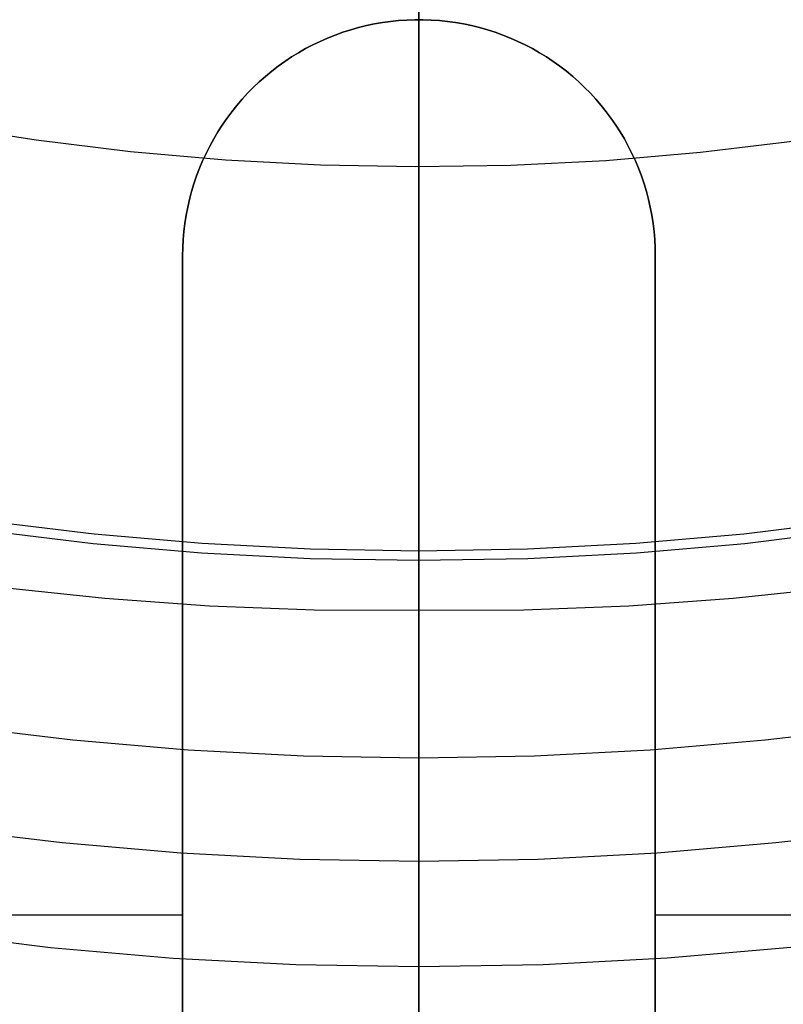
# Model space of a CAD drawing. Header units: millimetres. Extents: x 6038 to 7358, y -8545 to -7225.
# Tile 69 of 256: x 6693 to 6703, y -7930 to -7918. Entities that reach past the tile are written whole.
import ezdxf

# ---------------------------------------------------------------- set-up
doc = ezdxf.new("R2010")
doc.units = ezdxf.units.MM
doc.layers.add('color', color=7, linetype='Continuous')

msp = doc.modelspace()

# ---------------------------------------------------------------- linework, layer by layer
at = {"color": 7, "true_color": 0xffffff}
for p, q in [((6698.316, -7924.541, 200.6), (6698.316, -7844.792, 200.6)), ((6698.316, -7924.541, 200.6), (6698.316, -7844.792, 200.6)), ((6698.316, -7924.667, 199.6), (6698.316, -7897.912, 199.6)), ((6698.316, -7924.667, 199.6), (6698.316, -7897.912, 199.6)), ((6698.316, -7928.485, 105.1), (6698.316, -7902.785, 105.1)), ((6698.316, -7928.485, 105.1), (6698.316, -7902.785, 105.1)), ((6698.316, -7925.295, 51.1), (6698.316, -7902.804, 51.1)), ((6698.316, -7925.295, 51.1), (6698.316, -7902.804, 51.1)), ((6697.548, -7917.896, 258.059), (6697.449, -7917.924, 258.059)), ((6697.449, -7917.924, 261.059), (6697.548, -7917.896, 261.059)), ((6697.449, -7917.924, 259.559), (6697.548, -7917.896, 259.559)), ((6697.548, -7917.896, 258.059), (6697.449, -7917.924, 258.059)), ((6697.449, -7917.924, 261.059), (6697.548, -7917.896, 261.059)), ((6697.649, -7917.871, 258.059), (6697.548, -7917.896, 258.059)), ((6697.548, -7917.896, 261.059), (6697.649, -7917.871, 261.059)), ((6697.548, -7917.896, 259.559), (6697.649, -7917.871, 259.559)), ((6697.649, -7917.871, 258.059), (6697.548, -7917.896, 258.059)), ((6697.548, -7917.896, 261.059), (6697.649, -7917.871, 261.059)), ((6697.75, -7917.85, 258.059), (6697.649, -7917.871, 258.059)), ((6697.649, -7917.871, 261.059), (6697.75, -7917.85, 261.059)), ((6697.649, -7917.871, 259.559), (6697.75, -7917.85, 259.559)), ((6697.75, -7917.85, 258.059), (6697.649, -7917.871, 258.059)), ((6697.649, -7917.871, 261.059), (6697.75, -7917.85, 261.059)), ((6697.852, -7917.832, 258.059), (6697.75, -7917.85, 258.059)), ((6697.75, -7917.85, 261.059), (6697.852, -7917.832, 261.059)), ((6697.75, -7917.85, 259.559), (6697.852, -7917.832, 259.559)), ((6697.852, -7917.832, 258.059), (6697.75, -7917.85, 258.059)), ((6697.75, -7917.85, 261.059), (6697.852, -7917.832, 261.059)), ((6697.955, -7917.818, 258.059), (6697.852, -7917.832, 258.059)), ((6697.852, -7917.832, 261.059), (6697.955, -7917.818, 261.059)), ((6697.852, -7917.832, 259.559), (6697.955, -7917.818, 259.559)), ((6697.955, -7917.818, 258.059), (6697.852, -7917.832, 258.059)), ((6697.852, -7917.832, 261.059), (6697.955, -7917.818, 261.059)), ((6698.058, -7917.807, 258.059), (6697.955, -7917.818, 258.059)), ((6697.955, -7917.818, 261.059), (6698.058, -7917.807, 261.059)), ((6697.955, -7917.818, 259.559), (6698.058, -7917.807, 259.559)), ((6698.058, -7917.807, 258.059), (6697.955, -7917.818, 258.059)), ((6697.955, -7917.818, 261.059), (6698.058, -7917.807, 261.059)), ((6698.161, -7917.8, 258.059), (6698.058, -7917.807, 258.059)), ((6698.058, -7917.807, 261.059), (6698.161, -7917.8, 261.059)), ((6698.058, -7917.807, 259.559), (6698.161, -7917.8, 259.559)), ((6698.161, -7917.8, 258.059), (6698.058, -7917.807, 258.059)), ((6698.058, -7917.807, 261.059), (6698.161, -7917.8, 261.059)), ((6698.265, -7917.796, 258.059), (6698.161, -7917.8, 258.059)), ((6698.161, -7917.8, 261.059), (6698.265, -7917.796, 261.059)), ((6698.161, -7917.8, 259.559), (6698.265, -7917.796, 259.559)), ((6698.265, -7917.796, 258.059), (6698.161, -7917.8, 258.059)), ((6698.161, -7917.8, 261.059), (6698.265, -7917.796, 261.059)), ((6698.368, -7917.796, 258.059), (6698.265, -7917.796, 258.059)), ((6698.265, -7917.796, 261.059), (6698.368, -7917.796, 261.059)), ((6698.265, -7917.796, 259.559), (6698.368, -7917.796, 259.559)), ((6698.368, -7917.796, 258.059), (6698.265, -7917.796, 258.059)), ((6698.265, -7917.796, 261.059), (6698.368, -7917.796, 261.059)), ((6698.472, -7917.8, 258.059), (6698.368, -7917.796, 258.059)), ((6698.368, -7917.796, 261.059), (6698.472, -7917.8, 261.059)), ((6698.368, -7917.796, 259.559), (6698.472, -7917.8, 259.559)), ((6698.472, -7917.8, 258.059), (6698.368, -7917.796, 258.059)), ((6698.368, -7917.796, 261.059), (6698.472, -7917.8, 261.059)), ((6698.575, -7917.807, 258.059), (6698.472, -7917.8, 258.059)), ((6698.472, -7917.8, 261.059), (6698.575, -7917.807, 261.059)), ((6698.472, -7917.8, 259.559), (6698.575, -7917.807, 259.559)), ((6698.575, -7917.807, 258.059), (6698.472, -7917.8, 258.059)), ((6698.472, -7917.8, 261.059), (6698.575, -7917.807, 261.059)), ((6698.678, -7917.818, 258.059), (6698.575, -7917.807, 258.059)), ((6698.575, -7917.807, 261.059), (6698.678, -7917.818, 261.059)), ((6698.575, -7917.807, 259.559), (6698.678, -7917.818, 259.559)), ((6698.678, -7917.818, 258.059), (6698.575, -7917.807, 258.059)), ((6698.575, -7917.807, 261.059), (6698.678, -7917.818, 261.059)), ((6698.781, -7917.832, 258.059), (6698.678, -7917.818, 258.059)), ((6698.678, -7917.818, 261.059), (6698.781, -7917.832, 261.059)), ((6698.678, -7917.818, 259.559), (6698.781, -7917.832, 259.559)), ((6698.781, -7917.832, 258.059), (6698.678, -7917.818, 258.059)), ((6698.678, -7917.818, 261.059), (6698.781, -7917.832, 261.059)), ((6698.883, -7917.85, 258.059), (6698.781, -7917.832, 258.059)), ((6698.781, -7917.832, 261.059), (6698.883, -7917.85, 261.059)), ((6698.781, -7917.832, 259.559), (6698.883, -7917.85, 259.559)), ((6698.883, -7917.85, 258.059), (6698.781, -7917.832, 258.059)), ((6698.781, -7917.832, 261.059), (6698.883, -7917.85, 261.059)), ((6698.984, -7917.871, 258.059), (6698.883, -7917.85, 258.059)), ((6698.883, -7917.85, 261.059), (6698.984, -7917.871, 261.059)), ((6698.883, -7917.85, 259.559), (6698.984, -7917.871, 259.559)), ((6698.984, -7917.871, 258.059), (6698.883, -7917.85, 258.059)), ((6698.883, -7917.85, 261.059), (6698.984, -7917.871, 261.059)), ((6699.084, -7917.896, 258.059), (6698.984, -7917.871, 258.059)), ((6698.984, -7917.871, 261.059), (6699.084, -7917.896, 261.059)), ((6698.984, -7917.871, 259.559), (6699.084, -7917.896, 259.559)), ((6699.084, -7917.896, 258.059), (6698.984, -7917.871, 258.059)), ((6698.984, -7917.871, 261.059), (6699.084, -7917.896, 261.059)), ((6699.184, -7917.924, 258.059), (6699.084, -7917.896, 258.059)), ((6699.084, -7917.896, 261.059), (6699.184, -7917.924, 261.059)), ((6699.084, -7917.896, 259.559), (6699.184, -7917.924, 259.559)), ((6699.184, -7917.924, 258.059), (6699.084, -7917.896, 258.059)), ((6699.084, -7917.896, 261.059), (6699.184, -7917.924, 261.059)), ((6697.156, -7918.029, 258.059), (6697.062, -7918.071, 258.059)), ((6697.062, -7918.071, 261.059), (6697.156, -7918.029, 261.059)), ((6697.062, -7918.071, 259.559), (6697.156, -7918.029, 259.559)), ((6697.156, -7918.029, 258.059), (6697.062, -7918.071, 258.059)), ((6697.062, -7918.071, 261.059), (6697.156, -7918.029, 261.059)), ((6697.253, -7917.991, 258.059), (6697.156, -7918.029, 258.059)), ((6697.156, -7918.029, 261.059), (6697.253, -7917.991, 261.059)), ((6697.156, -7918.029, 259.559), (6697.253, -7917.991, 259.559)), ((6697.253, -7917.991, 258.059), (6697.156, -7918.029, 258.059)), ((6697.156, -7918.029, 261.059), (6697.253, -7917.991, 261.059)), ((6697.35, -7917.956, 258.059), (6697.253, -7917.991, 258.059)), ((6697.253, -7917.991, 261.059), (6697.35, -7917.956, 261.059)), ((6697.253, -7917.991, 259.559), (6697.35, -7917.956, 259.559)), ((6697.35, -7917.956, 258.059), (6697.253, -7917.991, 258.059)), ((6697.253, -7917.991, 261.059), (6697.35, -7917.956, 261.059)), ((6697.449, -7917.924, 258.059), (6697.35, -7917.956, 258.059)), ((6697.35, -7917.956, 261.059), (6697.449, -7917.924, 261.059)), ((6697.35, -7917.956, 259.559), (6697.449, -7917.924, 259.559)), ((6697.449, -7917.924, 258.059), (6697.35, -7917.956, 258.059)), ((6697.35, -7917.956, 261.059), (6697.449, -7917.924, 261.059)), ((6699.283, -7917.956, 258.059), (6699.184, -7917.924, 258.059)), ((6699.184, -7917.924, 261.059), (6699.283, -7917.956, 261.059)), ((6699.184, -7917.924, 259.559), (6699.283, -7917.956, 259.559)), ((6699.283, -7917.956, 258.059), (6699.184, -7917.924, 258.059)), ((6699.184, -7917.924, 261.059), (6699.283, -7917.956, 261.059)), ((6699.38, -7917.991, 258.059), (6699.283, -7917.956, 258.059)), ((6699.283, -7917.956, 261.059), (6699.38, -7917.991, 261.059)), ((6699.283, -7917.956, 259.559), (6699.38, -7917.991, 259.559)), ((6699.38, -7917.991, 258.059), (6699.283, -7917.956, 258.059)), ((6699.283, -7917.956, 261.059), (6699.38, -7917.991, 261.059)), ((6699.476, -7918.029, 258.059), (6699.38, -7917.991, 258.059)), ((6699.38, -7917.991, 261.059), (6699.476, -7918.029, 261.059)), ((6699.38, -7917.991, 259.559), (6699.476, -7918.029, 259.559)), ((6699.476, -7918.029, 258.059), (6699.38, -7917.991, 258.059)), ((6699.38, -7917.991, 261.059), (6699.476, -7918.029, 261.059)), ((6699.571, -7918.071, 258.059), (6699.476, -7918.029, 258.059)), ((6699.476, -7918.029, 261.059), (6699.571, -7918.071, 261.059)), ((6699.476, -7918.029, 259.559), (6699.571, -7918.071, 259.559)), ((6699.571, -7918.071, 258.059), (6699.476, -7918.029, 258.059)), ((6699.476, -7918.029, 261.059), (6699.571, -7918.071, 261.059)), ((6696.968, -7918.116, 258.059), (6696.877, -7918.164, 258.059)), ((6696.877, -7918.164, 261.059), (6696.968, -7918.116, 261.059)), ((6696.877, -7918.164, 259.559), (6696.968, -7918.116, 259.559)), ((6696.968, -7918.116, 258.059), (6696.877, -7918.164, 258.059)), ((6696.877, -7918.164, 261.059), (6696.968, -7918.116, 261.059)), ((6697.062, -7918.071, 258.059), (6696.968, -7918.116, 258.059)), ((6696.968, -7918.116, 261.059), (6697.062, -7918.071, 261.059)), ((6696.968, -7918.116, 259.559), (6697.062, -7918.071, 259.559)), ((6697.062, -7918.071, 258.059), (6696.968, -7918.116, 258.059)), ((6696.968, -7918.116, 261.059), (6697.062, -7918.071, 261.059)), ((6699.664, -7918.116, 258.059), (6699.571, -7918.071, 258.059)), ((6699.571, -7918.071, 261.059), (6699.664, -7918.116, 261.059)), ((6699.571, -7918.071, 259.559), (6699.664, -7918.116, 259.559)), ((6699.664, -7918.116, 258.059), (6699.571, -7918.071, 258.059)), ((6699.571, -7918.071, 261.059), (6699.664, -7918.116, 261.059)), ((6699.756, -7918.164, 258.059), (6699.664, -7918.116, 258.059)), ((6699.664, -7918.116, 261.059), (6699.756, -7918.164, 261.059)), ((6699.664, -7918.116, 259.559), (6699.756, -7918.164, 259.559)), ((6699.756, -7918.164, 258.059), (6699.664, -7918.116, 258.059)), ((6699.664, -7918.116, 261.059), (6699.756, -7918.164, 261.059)), ((6696.698, -7918.269, 258.059), (6696.612, -7918.327, 258.059)), ((6696.612, -7918.327, 261.059), (6696.698, -7918.269, 261.059)), ((6696.612, -7918.327, 259.559), (6696.698, -7918.269, 259.559)), ((6696.698, -7918.269, 258.059), (6696.612, -7918.327, 258.059)), ((6696.612, -7918.327, 261.059), (6696.698, -7918.269, 261.059)), ((6696.787, -7918.215, 258.059), (6696.698, -7918.269, 258.059)), ((6696.698, -7918.269, 261.059), (6696.787, -7918.215, 261.059)), ((6696.698, -7918.269, 259.559), (6696.787, -7918.215, 259.559)), ((6696.787, -7918.215, 258.059), (6696.698, -7918.269, 258.059)), ((6696.698, -7918.269, 261.059), (6696.787, -7918.215, 261.059)), ((6696.877, -7918.164, 258.059), (6696.787, -7918.215, 258.059)), ((6696.787, -7918.215, 261.059), (6696.877, -7918.164, 261.059)), ((6696.787, -7918.215, 259.559), (6696.877, -7918.164, 259.559)), ((6696.877, -7918.164, 258.059), (6696.787, -7918.215, 258.059)), ((6696.787, -7918.215, 261.059), (6696.877, -7918.164, 261.059)), ((6699.846, -7918.215, 258.059), (6699.756, -7918.164, 258.059)), ((6699.756, -7918.164, 261.059), (6699.846, -7918.215, 261.059)), ((6699.756, -7918.164, 259.559), (6699.846, -7918.215, 259.559)), ((6699.846, -7918.215, 258.059), (6699.756, -7918.164, 258.059)), ((6699.756, -7918.164, 261.059), (6699.846, -7918.215, 261.059)), ((6699.934, -7918.269, 258.059), (6699.846, -7918.215, 258.059)), ((6699.846, -7918.215, 261.059), (6699.934, -7918.269, 261.059)), ((6699.846, -7918.215, 259.559), (6699.934, -7918.269, 259.559)), ((6699.934, -7918.269, 258.059), (6699.846, -7918.215, 258.059)), ((6699.846, -7918.215, 261.059), (6699.934, -7918.269, 261.059)), ((6700.021, -7918.327, 258.059), (6699.934, -7918.269, 258.059)), ((6699.934, -7918.269, 261.059), (6700.021, -7918.327, 261.059)), ((6699.934, -7918.269, 259.559), (6700.021, -7918.327, 259.559)), ((6700.021, -7918.327, 258.059), (6699.934, -7918.269, 258.059)), ((6699.934, -7918.269, 261.059), (6700.021, -7918.327, 261.059)), ((6696.528, -7918.387, 258.059), (6696.446, -7918.45, 258.059)), ((6696.446, -7918.45, 261.059), (6696.528, -7918.387, 261.059)), ((6696.446, -7918.45, 259.559), (6696.528, -7918.387, 259.559)), ((6696.528, -7918.387, 258.059), (6696.446, -7918.45, 258.059)), ((6696.446, -7918.45, 261.059), (6696.528, -7918.387, 261.059)), ((6696.612, -7918.327, 258.059), (6696.528, -7918.387, 258.059)), ((6696.528, -7918.387, 261.059), (6696.612, -7918.327, 261.059)), ((6696.528, -7918.387, 259.559), (6696.612, -7918.327, 259.559)), ((6696.612, -7918.327, 258.059), (6696.528, -7918.387, 258.059)), ((6696.528, -7918.387, 261.059), (6696.612, -7918.327, 261.059)), ((6700.105, -7918.387, 258.059), (6700.021, -7918.327, 258.059)), ((6700.021, -7918.327, 261.059), (6700.105, -7918.387, 261.059)), ((6700.021, -7918.327, 259.559), (6700.105, -7918.387, 259.559)), ((6700.105, -7918.387, 258.059), (6700.021, -7918.327, 258.059)), ((6700.021, -7918.327, 261.059), (6700.105, -7918.387, 261.059)), ((6700.187, -7918.45, 258.059), (6700.105, -7918.387, 258.059)), ((6700.105, -7918.387, 261.059), (6700.187, -7918.45, 261.059)), ((6700.105, -7918.387, 259.559), (6700.187, -7918.45, 259.559)), ((6700.187, -7918.45, 258.059), (6700.105, -7918.387, 258.059)), ((6700.105, -7918.387, 261.059), (6700.187, -7918.45, 261.059)), ((6696.366, -7918.516, 258.059), (6696.289, -7918.585, 258.059)), ((6696.289, -7918.585, 261.059), (6696.366, -7918.516, 261.059)), ((6696.289, -7918.585, 259.559), (6696.366, -7918.516, 259.559)), ((6696.366, -7918.516, 258.059), (6696.289, -7918.585, 258.059)), ((6696.289, -7918.585, 261.059), (6696.366, -7918.516, 261.059)), ((6696.446, -7918.45, 258.059), (6696.366, -7918.516, 258.059)), ((6696.366, -7918.516, 261.059), (6696.446, -7918.45, 261.059)), ((6696.366, -7918.516, 259.559), (6696.446, -7918.45, 259.559)), ((6696.446, -7918.45, 258.059), (6696.366, -7918.516, 258.059)), ((6696.366, -7918.516, 261.059), (6696.446, -7918.45, 261.059)), ((6700.267, -7918.516, 258.059), (6700.187, -7918.45, 258.059)), ((6700.187, -7918.45, 261.059), (6700.267, -7918.516, 261.059)), ((6700.187, -7918.45, 259.559), (6700.267, -7918.516, 259.559)), ((6700.267, -7918.516, 258.059), (6700.187, -7918.45, 258.059)), ((6700.187, -7918.45, 261.059), (6700.267, -7918.516, 261.059)), ((6700.344, -7918.585, 258.059), (6700.267, -7918.516, 258.059)), ((6700.267, -7918.516, 261.059), (6700.344, -7918.585, 261.059)), ((6700.267, -7918.516, 259.559), (6700.344, -7918.585, 259.559)), ((6700.344, -7918.585, 258.059), (6700.267, -7918.516, 258.059)), ((6700.267, -7918.516, 261.059), (6700.344, -7918.585, 261.059)), ((6696.213, -7918.656, 258.059), (6696.141, -7918.73, 258.059)), ((6696.141, -7918.73, 261.059), (6696.213, -7918.656, 261.059)), ((6696.141, -7918.73, 259.559), (6696.213, -7918.656, 259.559)), ((6696.213, -7918.656, 258.059), (6696.141, -7918.73, 258.059)), ((6696.141, -7918.73, 261.059), (6696.213, -7918.656, 261.059)), ((6696.289, -7918.585, 258.059), (6696.213, -7918.656, 258.059)), ((6696.213, -7918.656, 261.059), (6696.289, -7918.585, 261.059)), ((6696.213, -7918.656, 259.559), (6696.289, -7918.585, 259.559)), ((6696.289, -7918.585, 258.059), (6696.213, -7918.656, 258.059)), ((6696.213, -7918.656, 261.059), (6696.289, -7918.585, 261.059)), ((6700.419, -7918.656, 258.059), (6700.344, -7918.585, 258.059)), ((6700.344, -7918.585, 261.059), (6700.419, -7918.656, 261.059)), ((6700.344, -7918.585, 259.559), (6700.419, -7918.656, 259.559)), ((6700.419, -7918.656, 258.059), (6700.344, -7918.585, 258.059)), ((6700.344, -7918.585, 261.059), (6700.419, -7918.656, 261.059)), ((6700.492, -7918.73, 258.059), (6700.419, -7918.656, 258.059)), ((6700.419, -7918.656, 261.059), (6700.492, -7918.73, 261.059)), ((6700.419, -7918.656, 259.559), (6700.492, -7918.73, 259.559)), ((6700.492, -7918.73, 258.059), (6700.419, -7918.656, 258.059)), ((6700.419, -7918.656, 261.059), (6700.492, -7918.73, 261.059)), ((6696.141, -7918.73, 258.059), (6696.071, -7918.806, 258.059)), ((6696.071, -7918.806, 261.059), (6696.141, -7918.73, 261.059)), ((6696.071, -7918.806, 259.559), (6696.141, -7918.73, 259.559)), ((6696.141, -7918.73, 258.059), (6696.071, -7918.806, 258.059)), ((6696.071, -7918.806, 261.059), (6696.141, -7918.73, 261.059)), ((6700.562, -7918.806, 258.059), (6700.492, -7918.73, 258.059)), ((6700.492, -7918.73, 261.059), (6700.562, -7918.806, 261.059)), ((6700.492, -7918.73, 259.559), (6700.562, -7918.806, 259.559)), ((6700.562, -7918.806, 258.059), (6700.492, -7918.73, 258.059)), ((6700.492, -7918.73, 261.059), (6700.562, -7918.806, 261.059)), ((6696.003, -7918.885, 258.059), (6695.939, -7918.966, 258.059)), ((6695.939, -7918.966, 261.059), (6696.003, -7918.885, 261.059)), ((6695.939, -7918.966, 259.559), (6696.003, -7918.885, 259.559)), ((6696.003, -7918.885, 258.059), (6695.939, -7918.966, 258.059)), ((6695.939, -7918.966, 261.059), (6696.003, -7918.885, 261.059)), ((6696.071, -7918.806, 258.059), (6696.003, -7918.885, 258.059)), ((6696.003, -7918.885, 261.059), (6696.071, -7918.806, 261.059)), ((6696.003, -7918.885, 259.559), (6696.071, -7918.806, 259.559)), ((6696.071, -7918.806, 258.059), (6696.003, -7918.885, 258.059)), ((6696.003, -7918.885, 261.059), (6696.071, -7918.806, 261.059)), ((6700.629, -7918.885, 258.059), (6700.562, -7918.806, 258.059)), ((6700.562, -7918.806, 261.059), (6700.629, -7918.885, 261.059)), ((6700.562, -7918.806, 259.559), (6700.629, -7918.885, 259.559)), ((6700.629, -7918.885, 258.059), (6700.562, -7918.806, 258.059)), ((6700.562, -7918.806, 261.059), (6700.629, -7918.885, 261.059)), ((6700.694, -7918.966, 258.059), (6700.629, -7918.885, 258.059)), ((6700.629, -7918.885, 261.059), (6700.694, -7918.966, 261.059)), ((6700.629, -7918.885, 259.559), (6700.694, -7918.966, 259.559)), ((6700.694, -7918.966, 258.059), (6700.629, -7918.885, 258.059)), ((6700.629, -7918.885, 261.059), (6700.694, -7918.966, 261.059)), ((6695.939, -7918.966, 258.059), (6695.877, -7919.049, 258.059)), ((6695.877, -7919.049, 261.059), (6695.939, -7918.966, 261.059)), ((6695.877, -7919.049, 259.559), (6695.939, -7918.966, 259.559)), ((6695.939, -7918.966, 258.059), (6695.877, -7919.049, 258.059)), ((6695.877, -7919.049, 261.059), (6695.939, -7918.966, 261.059)), ((6700.756, -7919.049, 258.059), (6700.694, -7918.966, 258.059)), ((6700.694, -7918.966, 261.059), (6700.756, -7919.049, 261.059)), ((6700.694, -7918.966, 259.559), (6700.756, -7919.049, 259.559)), ((6700.756, -7919.049, 258.059), (6700.694, -7918.966, 258.059)), ((6700.694, -7918.966, 261.059), (6700.756, -7919.049, 261.059)), ((6695.818, -7919.134, 258.059), (6695.762, -7919.222, 258.059)), ((6695.762, -7919.222, 261.059), (6695.818, -7919.134, 261.059)), ((6695.762, -7919.222, 259.559), (6695.818, -7919.134, 259.559)), ((6695.818, -7919.134, 258.059), (6695.762, -7919.222, 258.059)), ((6695.762, -7919.222, 261.059), (6695.818, -7919.134, 261.059)), ((6695.877, -7919.049, 258.059), (6695.818, -7919.134, 258.059)), ((6695.818, -7919.134, 261.059), (6695.877, -7919.049, 261.059)), ((6695.818, -7919.134, 259.559), (6695.877, -7919.049, 259.559)), ((6695.877, -7919.049, 258.059), (6695.818, -7919.134, 258.059)), ((6695.818, -7919.134, 261.059), (6695.877, -7919.049, 261.059)), ((6700.814, -7919.134, 258.059), (6700.756, -7919.049, 258.059)), ((6700.756, -7919.049, 261.059), (6700.814, -7919.134, 261.059)), ((6700.756, -7919.049, 259.559), (6700.814, -7919.134, 259.559)), ((6700.814, -7919.134, 258.059), (6700.756, -7919.049, 258.059)), ((6700.756, -7919.049, 261.059), (6700.814, -7919.134, 261.059)), ((6700.87, -7919.222, 258.059), (6700.814, -7919.134, 258.059)), ((6700.814, -7919.134, 261.059), (6700.87, -7919.222, 261.059)), ((6700.814, -7919.134, 259.559), (6700.87, -7919.222, 259.559)), ((6700.87, -7919.222, 258.059), (6700.814, -7919.134, 258.059)), ((6700.814, -7919.134, 261.059), (6700.87, -7919.222, 261.059)), ((6695.762, -7919.222, 258.059), (6695.71, -7919.311, 258.059)), ((6695.71, -7919.311, 261.059), (6695.762, -7919.222, 261.059)), ((6695.71, -7919.311, 259.559), (6695.762, -7919.222, 259.559)), ((6695.762, -7919.222, 258.059), (6695.71, -7919.311, 258.059)), ((6695.71, -7919.311, 261.059), (6695.762, -7919.222, 261.059)), ((6700.923, -7919.311, 258.059), (6700.87, -7919.222, 258.059)), ((6700.87, -7919.222, 261.059), (6700.923, -7919.311, 261.059)), ((6700.87, -7919.222, 259.559), (6700.923, -7919.311, 259.559)), ((6700.923, -7919.311, 258.059), (6700.87, -7919.222, 258.059)), ((6700.87, -7919.222, 261.059), (6700.923, -7919.311, 261.059)), ((6695.66, -7919.402, 258.059), (6695.613, -7919.494, 258.059)), ((6695.613, -7919.494, 261.059), (6695.66, -7919.402, 261.059)), ((6695.613, -7919.494, 259.559), (6695.66, -7919.402, 259.559)), ((6695.66, -7919.402, 258.059), (6695.613, -7919.494, 258.059)), ((6695.613, -7919.494, 261.059), (6695.66, -7919.402, 261.059)), ((6695.71, -7919.311, 258.059), (6695.66, -7919.402, 258.059)), ((6695.66, -7919.402, 261.059), (6695.71, -7919.311, 261.059)), ((6695.66, -7919.402, 259.559), (6695.71, -7919.311, 259.559)), ((6695.71, -7919.311, 258.059), (6695.66, -7919.402, 258.059)), ((6695.66, -7919.402, 261.059), (6695.71, -7919.311, 261.059)), ((6700.973, -7919.402, 258.059), (6700.923, -7919.311, 258.059)), ((6700.923, -7919.311, 261.059), (6700.973, -7919.402, 261.059)), ((6700.923, -7919.311, 259.559), (6700.973, -7919.402, 259.559)), ((6700.973, -7919.402, 258.059), (6700.923, -7919.311, 258.059)), ((6700.923, -7919.311, 261.059), (6700.973, -7919.402, 261.059)), ((6701.019, -7919.494, 258.059), (6700.973, -7919.402, 258.059)), ((6700.973, -7919.402, 261.059), (6701.019, -7919.494, 261.059)), ((6700.973, -7919.402, 259.559), (6701.019, -7919.494, 259.559)), ((6701.019, -7919.494, 258.059), (6700.973, -7919.402, 258.059)), ((6700.973, -7919.402, 261.059), (6701.019, -7919.494, 261.059)), ((6695.613, -7919.494, 258.059), (6695.57, -7919.588, 258.059)), ((6695.57, -7919.588, 261.059), (6695.613, -7919.494, 261.059)), ((6695.57, -7919.588, 259.559), (6695.613, -7919.494, 259.559)), ((6695.613, -7919.494, 258.059), (6695.57, -7919.588, 258.059)), ((6695.57, -7919.588, 261.059), (6695.613, -7919.494, 261.059)), ((6701.063, -7919.588, 258.059), (6701.019, -7919.494, 258.059)), ((6701.019, -7919.494, 261.059), (6701.063, -7919.588, 261.059)), ((6701.019, -7919.494, 259.559), (6701.063, -7919.588, 259.559)), ((6701.063, -7919.588, 258.059), (6701.019, -7919.494, 258.059)), ((6701.019, -7919.494, 261.059), (6701.063, -7919.588, 261.059)), ((6695.57, -7919.588, 258.059), (6695.53, -7919.684, 258.059)), ((6695.53, -7919.684, 261.059), (6695.57, -7919.588, 261.059)), ((6695.53, -7919.684, 259.559), (6695.57, -7919.588, 259.559)), ((6695.57, -7919.588, 258.059), (6695.53, -7919.684, 258.059)), ((6695.53, -7919.684, 261.059), (6695.57, -7919.588, 261.059)), ((6701.103, -7919.684, 258.059), (6701.063, -7919.588, 258.059)), ((6701.063, -7919.588, 261.059), (6701.103, -7919.684, 261.059)), ((6701.063, -7919.588, 259.559), (6701.103, -7919.684, 259.559)), ((6701.103, -7919.684, 258.059), (6701.063, -7919.588, 258.059)), ((6701.063, -7919.588, 261.059), (6701.103, -7919.684, 261.059)), ((6695.493, -7919.78, 258.059), (6695.46, -7919.879, 258.059)), ((6695.46, -7919.879, 261.059), (6695.493, -7919.78, 261.059)), ((6695.46, -7919.879, 259.559), (6695.493, -7919.78, 259.559)), ((6695.493, -7919.78, 258.059), (6695.46, -7919.879, 258.059)), ((6695.46, -7919.879, 261.059), (6695.493, -7919.78, 261.059)), ((6695.53, -7919.684, 258.059), (6695.493, -7919.78, 258.059)), ((6695.493, -7919.78, 261.059), (6695.53, -7919.684, 261.059)), ((6695.493, -7919.78, 259.559), (6695.53, -7919.684, 259.559)), ((6695.53, -7919.684, 258.059), (6695.493, -7919.78, 258.059)), ((6695.493, -7919.78, 261.059), (6695.53, -7919.684, 261.059)), ((6701.139, -7919.78, 258.059), (6701.103, -7919.684, 258.059)), ((6701.103, -7919.684, 261.059), (6701.139, -7919.78, 261.059)), ((6701.103, -7919.684, 259.559), (6701.139, -7919.78, 259.559)), ((6701.139, -7919.78, 258.059), (6701.103, -7919.684, 258.059)), ((6701.103, -7919.684, 261.059), (6701.139, -7919.78, 261.059)), ((6701.173, -7919.879, 258.059), (6701.139, -7919.78, 258.059)), ((6701.139, -7919.78, 261.059), (6701.173, -7919.879, 261.059)), ((6701.139, -7919.78, 259.559), (6701.173, -7919.879, 259.559)), ((6701.173, -7919.879, 258.059), (6701.139, -7919.78, 258.059)), ((6701.139, -7919.78, 261.059), (6701.173, -7919.879, 261.059)), ((6695.46, -7919.879, 258.059), (6695.43, -7919.978, 258.059)), ((6695.43, -7919.978, 261.059), (6695.46, -7919.879, 261.059)), ((6695.43, -7919.978, 259.559), (6695.46, -7919.879, 259.559)), ((6695.46, -7919.879, 258.059), (6695.43, -7919.978, 258.059)), ((6695.43, -7919.978, 261.059), (6695.46, -7919.879, 261.059)), ((6701.203, -7919.978, 258.059), (6701.173, -7919.879, 258.059)), ((6701.173, -7919.879, 261.059), (6701.203, -7919.978, 261.059)), ((6701.173, -7919.879, 259.559), (6701.203, -7919.978, 259.559)), ((6701.203, -7919.978, 258.059), (6701.173, -7919.879, 258.059)), ((6701.173, -7919.879, 261.059), (6701.203, -7919.978, 261.059)), ((6695.43, -7919.978, 258.059), (6695.404, -7920.078, 258.059)), ((6695.404, -7920.078, 261.059), (6695.43, -7919.978, 261.059)), ((6695.404, -7920.078, 259.559), (6695.43, -7919.978, 259.559)), ((6695.43, -7919.978, 258.059), (6695.404, -7920.078, 258.059)), ((6695.404, -7920.078, 261.059), (6695.43, -7919.978, 261.059)), ((6701.229, -7920.078, 258.059), (6701.203, -7919.978, 258.059)), ((6701.203, -7919.978, 261.059), (6701.229, -7920.078, 261.059)), ((6701.203, -7919.978, 259.559), (6701.229, -7920.078, 259.559)), ((6701.229, -7920.078, 258.059), (6701.203, -7919.978, 258.059)), ((6701.203, -7919.978, 261.059), (6701.229, -7920.078, 261.059)), ((6695.404, -7920.078, 258.059), (6695.38, -7920.179, 258.059)), ((6695.38, -7920.179, 261.059), (6695.404, -7920.078, 261.059)), ((6695.38, -7920.179, 259.559), (6695.404, -7920.078, 259.559)), ((6695.404, -7920.078, 258.059), (6695.38, -7920.179, 258.059)), ((6695.38, -7920.179, 261.059), (6695.404, -7920.078, 261.059)), ((6701.252, -7920.179, 258.059), (6701.229, -7920.078, 258.059)), ((6701.229, -7920.078, 261.059), (6701.252, -7920.179, 261.059)), ((6701.229, -7920.078, 259.559), (6701.252, -7920.179, 259.559)), ((6701.252, -7920.179, 258.059), (6701.229, -7920.078, 258.059)), ((6701.229, -7920.078, 261.059), (6701.252, -7920.179, 261.059)), ((6695.361, -7920.28, 258.059), (6695.345, -7920.383, 258.059)), ((6695.345, -7920.383, 261.059), (6695.361, -7920.28, 261.059)), ((6695.345, -7920.383, 259.559), (6695.361, -7920.28, 259.559)), ((6695.361, -7920.28, 258.059), (6695.345, -7920.383, 258.059)), ((6695.345, -7920.383, 261.059), (6695.361, -7920.28, 261.059)), ((6695.38, -7920.179, 258.059), (6695.361, -7920.28, 258.059)), ((6695.361, -7920.28, 261.059), (6695.38, -7920.179, 261.059)), ((6695.361, -7920.28, 259.559), (6695.38, -7920.179, 259.559)), ((6695.38, -7920.179, 258.059), (6695.361, -7920.28, 258.059)), ((6695.361, -7920.28, 261.059), (6695.38, -7920.179, 261.059)), ((6701.272, -7920.28, 258.059), (6701.252, -7920.179, 258.059)), ((6701.252, -7920.179, 261.059), (6701.272, -7920.28, 261.059)), ((6701.252, -7920.179, 259.559), (6701.272, -7920.28, 259.559)), ((6701.272, -7920.28, 258.059), (6701.252, -7920.179, 258.059)), ((6701.252, -7920.179, 261.059), (6701.272, -7920.28, 261.059)), ((6701.288, -7920.383, 258.059), (6701.272, -7920.28, 258.059)), ((6701.272, -7920.28, 261.059), (6701.288, -7920.383, 261.059)), ((6701.272, -7920.28, 259.559), (6701.288, -7920.383, 259.559)), ((6701.288, -7920.383, 258.059), (6701.272, -7920.28, 258.059)), ((6701.272, -7920.28, 261.059), (6701.288, -7920.383, 261.059)), ((6695.345, -7920.383, 258.059), (6695.332, -7920.486, 258.059)), ((6695.332, -7920.486, 261.059), (6695.345, -7920.383, 261.059)), ((6695.332, -7920.486, 259.559), (6695.345, -7920.383, 259.559)), ((6695.345, -7920.383, 258.059), (6695.332, -7920.486, 258.059)), ((6695.332, -7920.486, 261.059), (6695.345, -7920.383, 261.059)), ((6701.3, -7920.486, 258.059), (6701.288, -7920.383, 258.059)), ((6701.288, -7920.383, 261.059), (6701.3, -7920.486, 261.059)), ((6701.288, -7920.383, 259.559), (6701.3, -7920.486, 259.559)), ((6701.3, -7920.486, 258.059), (6701.288, -7920.383, 258.059)), ((6701.288, -7920.383, 261.059), (6701.3, -7920.486, 261.059)), ((6695.332, -7920.486, 258.059), (6695.323, -7920.589, 258.059)), ((6695.323, -7920.589, 261.059), (6695.332, -7920.486, 261.059)), ((6695.323, -7920.589, 259.559), (6695.332, -7920.486, 259.559)), ((6695.332, -7920.486, 258.059), (6695.323, -7920.589, 258.059)), ((6695.323, -7920.589, 261.059), (6695.332, -7920.486, 261.059)), ((6701.309, -7920.589, 258.059), (6701.3, -7920.486, 258.059)), ((6701.3, -7920.486, 261.059), (6701.309, -7920.589, 261.059)), ((6701.3, -7920.486, 259.559), (6701.309, -7920.589, 259.559)), ((6701.309, -7920.589, 258.059), (6701.3, -7920.486, 258.059)), ((6701.3, -7920.486, 261.059), (6701.309, -7920.589, 261.059)), ((6695.323, -7920.589, 258.059), (6695.318, -7920.692, 258.059)), ((6695.318, -7920.692, 261.059), (6695.323, -7920.589, 261.059)), ((6695.318, -7920.692, 259.559), (6695.323, -7920.589, 259.559)), ((6695.323, -7920.589, 258.059), (6695.318, -7920.692, 258.059)), ((6695.318, -7920.692, 261.059), (6695.323, -7920.589, 261.059)), ((6701.315, -7920.692, 258.059), (6701.309, -7920.589, 258.059)), ((6701.309, -7920.589, 261.059), (6701.315, -7920.692, 261.059)), ((6701.309, -7920.589, 259.559), (6701.315, -7920.692, 259.559)), ((6701.315, -7920.692, 258.059), (6701.309, -7920.589, 258.059)), ((6701.309, -7920.589, 261.059), (6701.315, -7920.692, 261.059)), ((6695.318, -7920.692, 258.059), (6695.316, -7920.796, 258.059)), ((6695.316, -7920.796, 261.059), (6695.318, -7920.692, 261.059)), ((6695.316, -7920.796, 259.559), (6695.318, -7920.692, 259.559)), ((6695.318, -7920.692, 258.059), (6695.316, -7920.796, 258.059)), ((6695.316, -7920.796, 261.059), (6695.318, -7920.692, 261.059)), ((6701.316, -7920.796, 258.059), (6701.315, -7920.692, 258.059)), ((6701.315, -7920.692, 261.059), (6701.316, -7920.796, 261.059)), ((6701.315, -7920.692, 259.559), (6701.316, -7920.796, 259.559)), ((6701.316, -7920.796, 258.059), (6701.315, -7920.692, 258.059)), ((6701.315, -7920.692, 261.059), (6701.316, -7920.796, 261.059)), ((6695.316, -7920.796, 261.059), (6695.316, -7932.796, 261.059)), ((6695.316, -7932.796, 258.059), (6695.316, -7920.796, 258.059)), ((6695.316, -7920.796, 258.059), (6695.316, -7920.796, 261.059)), ((6695.316, -7920.796, 259.559), (6695.316, -7932.796, 259.559)), ((6695.316, -7920.796, 258.059), (6695.316, -7920.796, 261.059)), ((6695.316, -7932.796, 258.059), (6695.316, -7920.796, 258.059)), ((6695.316, -7920.796, 261.059), (6695.316, -7932.796, 261.059)), ((6701.316, -7932.796, 261.059), (6701.316, -7920.796, 261.059)), ((6701.316, -7920.796, 261.059), (6701.316, -7920.796, 258.059)), ((6701.316, -7920.796, 258.059), (6701.316, -7932.796, 258.059)), ((6701.316, -7932.796, 259.559), (6701.316, -7920.796, 259.559)), ((6701.316, -7920.796, 261.059), (6701.316, -7920.796, 258.059)), ((6701.316, -7920.796, 258.059), (6701.316, -7932.796, 258.059)), ((6701.316, -7932.796, 261.059), (6701.316, -7920.796, 261.059)), ((6692.827, -7924.161, 200.6), (6694.194, -7924.327, 200.6)), ((6692.827, -7924.161, 200.6), (6694.194, -7924.327, 200.6)), ((6702.439, -7924.327, 200.6), (6703.805, -7924.161, 200.6)), ((6702.439, -7924.327, 200.6), (6703.805, -7924.161, 200.6)), ((6694.181, -7924.452, 199.6), (6692.81, -7924.286, 199.6)), ((6694.181, -7924.452, 199.6), (6692.81, -7924.286, 199.6)), ((6703.822, -7924.286, 199.6), (6702.452, -7924.452, 199.6)), ((6703.822, -7924.286, 199.6), (6702.452, -7924.452, 199.6)), ((6694.194, -7924.327, 200.6), (6695.565, -7924.446, 200.6)), ((6694.194, -7924.327, 200.6), (6695.565, -7924.446, 200.6)), ((6701.067, -7924.446, 200.6), (6702.439, -7924.327, 200.6)), ((6701.067, -7924.446, 200.6), (6702.439, -7924.327, 200.6)), ((6695.557, -7924.571, 199.6), (6694.181, -7924.452, 199.6)), ((6695.557, -7924.571, 199.6), (6694.181, -7924.452, 199.6)), ((6695.565, -7924.446, 200.6), (6696.94, -7924.517, 200.6)), ((6695.565, -7924.446, 200.6), (6696.94, -7924.517, 200.6)), ((6696.94, -7924.517, 200.6), (6698.316, -7924.541, 200.6)), ((6696.94, -7924.517, 200.6), (6698.316, -7924.541, 200.6)), ((6698.316, -7924.541, 200.6), (6699.693, -7924.517, 200.6)), ((6698.316, -7924.541, 200.6), (6699.693, -7924.517, 200.6)), ((6699.693, -7924.517, 200.6), (6701.067, -7924.446, 200.6)), ((6699.693, -7924.517, 200.6), (6701.067, -7924.446, 200.6)), ((6702.452, -7924.452, 199.6), (6701.076, -7924.571, 199.6)), ((6702.452, -7924.452, 199.6), (6701.076, -7924.571, 199.6)), ((6696.936, -7924.643, 199.6), (6695.557, -7924.571, 199.6)), ((6696.936, -7924.643, 199.6), (6695.557, -7924.571, 199.6)), ((6698.316, -7924.667, 199.6), (6696.936, -7924.643, 199.6)), ((6698.316, -7924.667, 199.6), (6696.936, -7924.643, 199.6)), ((6698.316, -7925.616, 200.897), (6698.316, -7924.541, 200.6)), ((6698.316, -7925.616, 200.897), (6698.316, -7924.541, 200.6)), ((6699.697, -7924.643, 199.6), (6698.316, -7924.667, 199.6)), ((6699.697, -7924.643, 199.6), (6698.316, -7924.667, 199.6)), ((6701.076, -7924.571, 199.6), (6699.697, -7924.643, 199.6)), ((6701.076, -7924.571, 199.6), (6699.697, -7924.643, 199.6)), ((6698.316, -7925.779, 199.902), (6698.316, -7924.667, 199.6)), ((6698.316, -7925.779, 199.902), (6698.316, -7924.667, 199.6)), ((6693.004, -7925.003, 51.1), (6694.327, -7925.145, 51.1)), ((6693.004, -7925.003, 51.1), (6694.327, -7925.145, 51.1)), ((6702.306, -7925.145, 51.1), (6703.629, -7925.003, 51.1)), ((6702.306, -7925.145, 51.1), (6703.629, -7925.003, 51.1)), ((6694.327, -7925.145, 51.1), (6695.655, -7925.241, 51.1)), ((6694.327, -7925.145, 51.1), (6695.655, -7925.241, 51.1)), ((6700.978, -7925.241, 51.1), (6702.306, -7925.145, 51.1)), ((6700.978, -7925.241, 51.1), (6702.306, -7925.145, 51.1)), ((6695.655, -7925.241, 51.1), (6696.985, -7925.291, 51.1)), ((6695.655, -7925.241, 51.1), (6696.985, -7925.291, 51.1)), ((6696.985, -7925.291, 51.1), (6698.316, -7925.295, 51.1)), ((6696.985, -7925.291, 51.1), (6698.316, -7925.295, 51.1)), ((6698.316, -7925.295, 51.1), (6699.648, -7925.291, 51.1)), ((6698.316, -7925.295, 51.1), (6699.648, -7925.291, 51.1)), ((6699.648, -7925.291, 51.1), (6700.978, -7925.241, 51.1)), ((6699.648, -7925.291, 51.1), (6700.978, -7925.241, 51.1)), ((6698.316, -7925.295, 51.1), (6698.316, -7925.363, 51.101)), ((6698.316, -7925.295, 51.1), (6698.316, -7925.363, 51.101)), ((6698.316, -7925.363, 51.101), (6698.316, -7925.431, 51.105)), ((6698.316, -7925.363, 51.101), (6698.316, -7925.431, 51.105)), ((6698.316, -7925.431, 51.105), (6698.316, -7925.499, 51.111)), ((6698.316, -7925.431, 51.105), (6698.316, -7925.499, 51.111)), ((6698.316, -7925.499, 51.111), (6698.316, -7925.567, 51.119)), ((6698.316, -7925.499, 51.111), (6698.316, -7925.567, 51.119)), ((6698.316, -7925.567, 51.119), (6698.316, -7925.634, 51.13)), ((6698.316, -7925.567, 51.119), (6698.316, -7925.634, 51.13)), ((6698.316, -7926.68, 201.23), (6698.316, -7925.616, 200.897)), ((6698.316, -7926.68, 201.23), (6698.316, -7925.616, 200.897)), ((6698.316, -7925.634, 51.13), (6698.316, -7925.701, 51.143)), ((6698.316, -7925.634, 51.13), (6698.316, -7925.701, 51.143)), ((6698.316, -7925.701, 51.143), (6698.316, -7925.767, 51.158)), ((6698.316, -7925.701, 51.143), (6698.316, -7925.767, 51.158)), ((6698.316, -7925.767, 51.158), (6698.316, -7925.833, 51.176)), ((6698.316, -7925.767, 51.158), (6698.316, -7925.833, 51.176)), ((6698.316, -7926.881, 200.243), (6698.316, -7925.779, 199.902)), ((6698.316, -7926.881, 200.243), (6698.316, -7925.779, 199.902)), ((6698.316, -7925.833, 51.176), (6698.316, -7925.898, 51.196)), ((6698.316, -7925.833, 51.176), (6698.316, -7925.898, 51.196)), ((6698.316, -7925.898, 51.196), (6698.316, -7925.963, 51.218)), ((6698.316, -7925.898, 51.196), (6698.316, -7925.963, 51.218)), ((6698.316, -7925.963, 51.218), (6698.316, -7926.027, 51.242)), ((6698.316, -7925.963, 51.218), (6698.316, -7926.027, 51.242)), ((6698.316, -7926.027, 51.242), (6698.316, -7926.089, 51.269)), ((6698.316, -7926.027, 51.242), (6698.316, -7926.089, 51.269)), ((6698.316, -7926.089, 51.269), (6698.316, -7926.151, 51.298)), ((6698.316, -7926.089, 51.269), (6698.316, -7926.151, 51.298)), ((6698.316, -7926.151, 51.298), (6698.316, -7926.212, 51.329)), ((6698.316, -7926.151, 51.298), (6698.316, -7926.212, 51.329)), ((6698.316, -7926.212, 51.329), (6698.316, -7926.271, 51.362)), ((6698.316, -7926.212, 51.329), (6698.316, -7926.271, 51.362)), ((6698.316, -7926.271, 51.362), (6698.316, -7926.33, 51.397)), ((6698.316, -7926.271, 51.362), (6698.316, -7926.33, 51.397)), ((6698.316, -7926.33, 51.397), (6698.316, -7926.387, 51.434)), ((6698.316, -7926.33, 51.397), (6698.316, -7926.387, 51.434)), ((6698.316, -7926.387, 51.434), (6698.316, -7926.443, 51.473)), ((6698.316, -7926.387, 51.434), (6698.316, -7926.443, 51.473)), ((6698.316, -7926.443, 51.473), (6698.316, -7926.497, 51.514)), ((6698.316, -7926.443, 51.473), (6698.316, -7926.497, 51.514)), ((6698.316, -7926.497, 51.514), (6698.316, -7926.55, 51.557)), ((6698.316, -7926.497, 51.514), (6698.316, -7926.55, 51.557)), ((6698.316, -7926.55, 51.557), (6698.316, -7926.602, 51.602)), ((6698.316, -7926.55, 51.557), (6698.316, -7926.602, 51.602)), ((6698.316, -7926.602, 51.602), (6698.316, -7926.652, 51.648)), ((6698.316, -7926.602, 51.602), (6698.316, -7926.652, 51.648)), ((6698.316, -7926.652, 51.648), (6698.316, -7926.7, 51.696)), ((6698.316, -7926.652, 51.648), (6698.316, -7926.7, 51.696)), ((6692.465, -7926.768, 52.515), (6693.922, -7926.945, 52.515)), ((6692.465, -7926.768, 52.515), (6693.922, -7926.945, 52.515)), ((6698.316, -7927.732, 201.6), (6698.316, -7926.68, 201.23)), ((6698.316, -7927.732, 201.6), (6698.316, -7926.68, 201.23)), ((6698.316, -7926.7, 51.696), (6698.316, -7926.746, 51.746)), ((6698.316, -7926.7, 51.696), (6698.316, -7926.746, 51.746)), ((6698.316, -7926.746, 51.746), (6698.316, -7926.791, 51.798)), ((6698.316, -7926.746, 51.746), (6698.316, -7926.791, 51.798)), ((6698.316, -7926.791, 51.798), (6698.316, -7926.834, 51.851)), ((6698.316, -7926.791, 51.798), (6698.316, -7926.834, 51.851)), ((6702.711, -7926.945, 52.515), (6704.167, -7926.768, 52.515)), ((6702.711, -7926.945, 52.515), (6704.167, -7926.768, 52.515)), ((6695.316, -7926.796, 261.059), (6695.316, -7926.796, 258.059)), ((6698.316, -7926.834, 51.851), (6698.316, -7926.875, 51.905)), ((6698.316, -7926.834, 51.851), (6698.316, -7926.875, 51.905)), ((6698.316, -7926.875, 51.905), (6698.316, -7926.914, 51.961)), ((6698.316, -7926.875, 51.905), (6698.316, -7926.914, 51.961)), ((6698.316, -7927.97, 200.622), (6698.316, -7926.881, 200.243)), ((6698.316, -7927.97, 200.622), (6698.316, -7926.881, 200.243)), ((6698.316, -7926.914, 51.961), (6698.316, -7926.951, 52.018)), ((6698.316, -7926.914, 51.961), (6698.316, -7926.951, 52.018)), ((6701.316, -7926.796, 261.059), (6701.316, -7926.796, 258.059)), ((6693.922, -7926.945, 52.515), (6695.384, -7927.071, 52.515)), ((6693.922, -7926.945, 52.515), (6695.384, -7927.071, 52.515)), ((6698.316, -7926.951, 52.018), (6698.316, -7926.986, 52.076)), ((6698.316, -7926.951, 52.018), (6698.316, -7926.986, 52.076)), ((6698.316, -7926.986, 52.076), (6698.316, -7927.019, 52.136)), ((6698.316, -7926.986, 52.076), (6698.316, -7927.019, 52.136)), ((6698.316, -7927.019, 52.136), (6698.316, -7927.05, 52.197)), ((6698.316, -7927.019, 52.136), (6698.316, -7927.05, 52.197)), ((6701.249, -7927.071, 52.515), (6702.711, -7926.945, 52.515)), ((6701.249, -7927.071, 52.515), (6702.711, -7926.945, 52.515)), ((6695.384, -7927.071, 52.515), (6696.849, -7927.147, 52.515)), ((6695.384, -7927.071, 52.515), (6696.849, -7927.147, 52.515)), ((6696.849, -7927.147, 52.515), (6698.316, -7927.172, 52.515)), ((6696.849, -7927.147, 52.515), (6698.316, -7927.172, 52.515)), ((6698.316, -7927.05, 52.197), (6698.316, -7927.079, 52.259)), ((6698.316, -7927.05, 52.197), (6698.316, -7927.079, 52.259)), ((6698.316, -7927.079, 52.259), (6698.316, -7927.106, 52.321)), ((6698.316, -7927.079, 52.259), (6698.316, -7927.106, 52.321)), ((6698.316, -7927.106, 52.321), (6698.316, -7927.13, 52.385)), ((6698.316, -7927.106, 52.321), (6698.316, -7927.13, 52.385)), ((6698.316, -7927.13, 52.385), (6698.316, -7927.152, 52.449)), ((6698.316, -7927.13, 52.385), (6698.316, -7927.152, 52.449)), ((6698.316, -7927.172, 52.515), (6699.783, -7927.147, 52.515)), ((6698.316, -7927.172, 52.515), (6699.783, -7927.147, 52.515)), ((6698.316, -7927.152, 52.449), (6698.316, -7927.172, 52.515)), ((6698.316, -7927.152, 52.449), (6698.316, -7927.172, 52.515)), ((6699.783, -7927.147, 52.515), (6701.249, -7927.071, 52.515)), ((6699.783, -7927.147, 52.515), (6701.249, -7927.071, 52.515)), ((6698.316, -7927.172, 52.515), (6698.316, -7929.828, 60.689)), ((6698.316, -7927.172, 52.515), (6698.316, -7929.828, 60.689)), ((6698.316, -7928.77, 202.007), (6698.316, -7927.732, 201.6)), ((6698.316, -7928.77, 202.007), (6698.316, -7927.732, 201.6)), ((6698.316, -7929.046, 201.039), (6698.316, -7927.97, 200.622)), ((6698.316, -7929.046, 201.039), (6698.316, -7927.97, 200.622)), ((6692.285, -7928.068, 105.1), (6693.786, -7928.25, 105.1)), ((6692.285, -7928.068, 105.1), (6693.786, -7928.25, 105.1)), ((6702.846, -7928.25, 105.1), (6704.348, -7928.068, 105.1)), ((6702.846, -7928.25, 105.1), (6704.348, -7928.068, 105.1)), ((6693.786, -7928.25, 105.1), (6695.293, -7928.38, 105.1)), ((6693.786, -7928.25, 105.1), (6695.293, -7928.38, 105.1)), ((6701.339, -7928.38, 105.1), (6702.846, -7928.25, 105.1)), ((6701.339, -7928.38, 105.1), (6702.846, -7928.25, 105.1)), ((6695.293, -7928.38, 105.1), (6696.804, -7928.459, 105.1)), ((6695.293, -7928.38, 105.1), (6696.804, -7928.459, 105.1)), ((6699.829, -7928.459, 105.1), (6701.339, -7928.38, 105.1)), ((6699.829, -7928.459, 105.1), (6701.339, -7928.38, 105.1)), ((6696.804, -7928.459, 105.1), (6698.316, -7928.485, 105.1)), ((6696.804, -7928.459, 105.1), (6698.316, -7928.485, 105.1)), ((6698.316, -7928.485, 105.1), (6699.829, -7928.459, 105.1)), ((6698.316, -7928.485, 105.1), (6699.829, -7928.459, 105.1)), ((6698.316, -7928.884, 105.082), (6698.316, -7928.485, 105.1)), ((6698.316, -7928.884, 105.082), (6698.316, -7928.485, 105.1)), ((6698.316, -7929.794, 202.45), (6698.316, -7928.77, 202.007)), ((6698.316, -7929.794, 202.45), (6698.316, -7928.77, 202.007)), ((6698.316, -7929.282, 105.051), (6698.316, -7928.884, 105.082)), ((6698.316, -7929.282, 105.051), (6698.316, -7928.884, 105.082)), ((6687.316, -7929.167, 258.059), (6695.316, -7929.167, 258.059)), ((6698.316, -7930.106, 201.493), (6698.316, -7929.046, 201.039)), ((6698.316, -7930.106, 201.493), (6698.316, -7929.046, 201.039)), ((6701.316, -7929.167, 258.059), (6709.316, -7929.167, 258.059)), ((6698.316, -7929.679, 105.007), (6698.316, -7929.282, 105.051)), ((6698.316, -7929.679, 105.007), (6698.316, -7929.282, 105.051)), ((6693.637, -7929.585, 60.689), (6692.087, -7929.397, 60.689)), ((6693.637, -7929.585, 60.689), (6692.087, -7929.397, 60.689)), ((6695.194, -7929.72, 60.689), (6693.637, -7929.585, 60.689)), ((6695.194, -7929.72, 60.689), (6693.637, -7929.585, 60.689)), ((6703.034, -7929.581, 60.689), (6701.465, -7929.718, 60.689)), ((6703.034, -7929.581, 60.689), (6701.465, -7929.718, 60.689)), ((6696.754, -7929.801, 60.689), (6695.194, -7929.72, 60.689)), ((6696.754, -7929.801, 60.689), (6695.194, -7929.72, 60.689)), ((6698.316, -7930.074, 104.95), (6698.316, -7929.679, 105.007)), ((6698.316, -7930.074, 104.95), (6698.316, -7929.679, 105.007)), ((6701.465, -7929.718, 60.689), (6699.892, -7929.801, 60.689)), ((6701.465, -7929.718, 60.689), (6699.892, -7929.801, 60.689)), ((6698.316, -7929.828, 60.689), (6696.754, -7929.801, 60.689)), ((6698.316, -7929.828, 60.689), (6696.754, -7929.801, 60.689)), ((6698.316, -7930.802, 202.927), (6698.316, -7929.794, 202.45)), ((6698.316, -7930.802, 202.927), (6698.316, -7929.794, 202.45)), ((6699.892, -7929.801, 60.689), (6698.316, -7929.828, 60.689)), ((6699.892, -7929.801, 60.689), (6698.316, -7929.828, 60.689)), ((6698.316, -7929.851, 60.754), (6698.316, -7929.828, 60.689)), ((6698.316, -7929.851, 60.754), (6698.316, -7929.828, 60.689)), ((6698.316, -7929.876, 60.819), (6698.316, -7929.851, 60.754)), ((6698.316, -7929.876, 60.819), (6698.316, -7929.851, 60.754)), ((6698.316, -7929.903, 60.883), (6698.316, -7929.876, 60.819)), ((6698.316, -7929.903, 60.883), (6698.316, -7929.876, 60.819)), ((6698.316, -7929.932, 60.946), (6698.316, -7929.903, 60.883)), ((6698.316, -7929.932, 60.946), (6698.316, -7929.903, 60.883)), ((6698.316, -7929.963, 61.008), (6698.316, -7929.932, 60.946)), ((6698.316, -7929.963, 61.008), (6698.316, -7929.932, 60.946)), ((6698.316, -7929.996, 61.069), (6698.316, -7929.963, 61.008)), ((6698.316, -7929.996, 61.069), (6698.316, -7929.963, 61.008)), ((6698.316, -7930.032, 61.129), (6698.316, -7929.996, 61.069)), ((6698.316, -7930.032, 61.129), (6698.316, -7929.996, 61.069)), ((6698.316, -7930.069, 61.187), (6698.316, -7930.032, 61.129)), ((6698.316, -7930.069, 61.187), (6698.316, -7930.032, 61.129)), ((6698.316, -7930.108, 61.244), (6698.316, -7930.069, 61.187)), ((6698.316, -7930.108, 61.244), (6698.316, -7930.069, 61.187)), ((6698.316, -7930.468, 104.879), (6698.316, -7930.074, 104.95)), ((6698.316, -7930.468, 104.879), (6698.316, -7930.074, 104.95)), ((6698.316, -7931.15, 201.984), (6698.316, -7930.106, 201.493)), ((6698.316, -7931.15, 201.984), (6698.316, -7930.106, 201.493)), ((6698.316, -7930.149, 61.3), (6698.316, -7930.108, 61.244)), ((6698.316, -7930.149, 61.3), (6698.316, -7930.108, 61.244)), ((6698.316, -7930.193, 61.354), (6698.316, -7930.149, 61.3)), ((6698.316, -7930.193, 61.354), (6698.316, -7930.149, 61.3)), ((6698.316, -7930.238, 61.407), (6698.316, -7930.193, 61.354)), ((6698.316, -7930.238, 61.407), (6698.316, -7930.193, 61.354)), ((6698.316, -7930.284, 61.458), (6698.316, -7930.238, 61.407)), ((6698.316, -7930.284, 61.458), (6698.316, -7930.238, 61.407)), ((6698.316, -7930.333, 61.508), (6698.316, -7930.284, 61.458)), ((6698.316, -7930.333, 61.508), (6698.316, -7930.284, 61.458))]:
    msp.add_line(p, q, dxfattribs=at)
at = {"layer": 'color'}
msp.add_line((6698.316, -7811.667, 43.5), (6698.316, -7957.667, 43.5), dxfattribs=at)
at = {"layer": 'color', "color": 254, "true_color": 0xcad1ee}
for p, q in [((6692.262, -7919.133, 38.6), (6693.455, -7919.322, 38.6)), ((6692.262, -7919.133, 30.3), (6693.455, -7919.322, 30.3)), ((6692.262, -7919.133, 38.6), (6693.455, -7919.322, 38.6)), ((6692.262, -7919.133, 34.45), (6693.455, -7919.322, 34.45)), ((6692.262, -7919.133, 30.3), (6693.455, -7919.322, 30.3)), ((6693.455, -7919.322, 38.6), (6694.654, -7919.47, 38.6)), ((6693.455, -7919.322, 30.3), (6694.654, -7919.47, 30.3)), ((6693.455, -7919.322, 38.6), (6694.654, -7919.47, 38.6)), ((6693.455, -7919.322, 34.45), (6694.654, -7919.47, 34.45)), ((6693.455, -7919.322, 30.3), (6694.654, -7919.47, 30.3)), ((6701.891, -7919.48, 38.6), (6703.091, -7919.336, 38.6)), ((6701.891, -7919.48, 30.3), (6703.091, -7919.336, 30.3)), ((6701.891, -7919.48, 38.6), (6703.091, -7919.336, 38.6)), ((6701.891, -7919.48, 34.45), (6703.091, -7919.336, 34.45)), ((6701.891, -7919.48, 30.3), (6703.091, -7919.336, 30.3)), ((6694.654, -7919.47, 38.6), (6695.858, -7919.575, 38.6)), ((6694.654, -7919.47, 30.3), (6695.858, -7919.575, 30.3)), ((6694.654, -7919.47, 38.6), (6695.858, -7919.575, 38.6)), ((6694.654, -7919.47, 34.45), (6695.858, -7919.575, 34.45)), ((6694.654, -7919.47, 30.3), (6695.858, -7919.575, 30.3)), ((6700.687, -7919.583, 38.6), (6701.891, -7919.48, 38.6)), ((6700.687, -7919.583, 30.3), (6701.891, -7919.48, 30.3)), ((6700.687, -7919.583, 38.6), (6701.891, -7919.48, 38.6)), ((6700.687, -7919.583, 34.45), (6701.891, -7919.48, 34.45)), ((6700.687, -7919.583, 30.3), (6701.891, -7919.48, 30.3)), ((6695.858, -7919.575, 38.6), (6697.065, -7919.64, 38.6)), ((6695.858, -7919.575, 30.3), (6697.065, -7919.64, 30.3)), ((6695.858, -7919.575, 38.6), (6697.065, -7919.64, 38.6)), ((6695.858, -7919.575, 34.45), (6697.065, -7919.64, 34.45)), ((6695.858, -7919.575, 30.3), (6697.065, -7919.64, 30.3)), ((6697.065, -7919.64, 38.6), (6698.273, -7919.662, 38.6)), ((6697.065, -7919.64, 30.3), (6698.273, -7919.662, 30.3)), ((6697.065, -7919.64, 38.6), (6698.273, -7919.662, 38.6)), ((6697.065, -7919.64, 34.45), (6698.273, -7919.662, 34.45)), ((6697.065, -7919.64, 30.3), (6698.273, -7919.662, 30.3)), ((6698.273, -7919.662, 38.6), (6699.481, -7919.643, 38.6)), ((6698.273, -7919.662, 30.3), (6699.481, -7919.643, 30.3)), ((6698.273, -7919.662, 38.6), (6699.481, -7919.643, 38.6)), ((6698.273, -7919.662, 34.45), (6699.481, -7919.643, 34.45)), ((6698.273, -7919.662, 30.3), (6699.481, -7919.643, 30.3)), ((6699.481, -7919.643, 38.6), (6700.687, -7919.583, 38.6)), ((6699.481, -7919.643, 30.3), (6700.687, -7919.583, 30.3)), ((6699.481, -7919.643, 38.6), (6700.687, -7919.583, 38.6)), ((6699.481, -7919.643, 34.45), (6700.687, -7919.583, 34.45)), ((6699.481, -7919.643, 30.3), (6700.687, -7919.583, 30.3))]:
    msp.add_line(p, q, dxfattribs=at)

doc.saveas('drawing.dxf')
